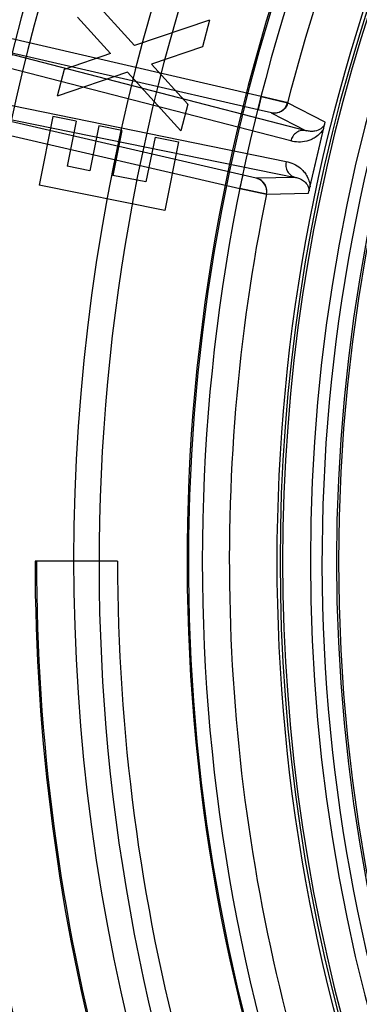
# Model space of a CAD drawing. Header units: millimetres. Extents: x 0 to 297, y 0 to 210.
# Tile 12 of 256: x 145.3103 to 145.3982, y 90.9555 to 91.2105. Entities that reach past the tile are written whole.
import ezdxf

# ---------------------------------------------------------------- set-up
doc = ezdxf.new("R2010")
doc.units = ezdxf.units.MM
doc.header["$LTSCALE"] = 16.335
doc.layers.get('0').update_dxf_attribs({"linetype": 'CONTINUOUS'})
doc.layers.add('01_GLOBAL', color=7, linetype='CONTINUOUS')
doc.layers.add('INTFCLR_144815', color=7, linetype='CONTINUOUS')

msp = doc.modelspace()

# ---------------------------------------------------------------- linework, layer by layer
at = {"color": 7, "linetype": 'Continuous'}
msp.add_circle((146.8548034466, 92.13446435), 2.66, dxfattribs=at)
at = {"color": 9, "linetype": 'Continuous'}
msp.add_arc((146.8548034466, 92.13446435), 2.6259090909, 182.9674534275, 267.0325465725, dxfattribs=at)
at = {"layer": '01_GLOBAL', "color": 7, "linetype": 'Continuous'}
msp.add_circle((146.8548034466, 92.13446435), 2.695, dxfattribs=at)
at = {"layer": 'INTFCLR_144815', "color": 6, "linetype": 'Continuous'}
for p, q in [((145.3400017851, 91.2037615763), (145.327046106, 91.2180528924)), ((145.3338244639, 91.20165794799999), (145.3252630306, 91.2111476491)), ((145.3594486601, 91.210352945), (145.3400017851, 91.2037615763)), ((145.3594486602, 91.2103529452), (145.3576589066, 91.2034477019)), ((145.3576589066, 91.2034477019), (145.3444093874, 91.1989265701)), ((145.3338244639, 91.20165794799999), (145.3217503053, 91.1975842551)), ((145.3217503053, 91.1975842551), (145.3199672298, 91.1906790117)), ((145.3538256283, 91.1886154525), (145.3444093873, 91.1989265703)), ((145.3382120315, 91.19685633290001), (145.3199672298, 91.1906790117)), ((145.3520291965, 91.18167013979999), (145.3382120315, 91.19685633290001)), ((145.3538256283, 91.1886154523), (145.3520291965, 91.18167013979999)), ((145.3188594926, 91.1853694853), (145.3152799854, 91.16760551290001)), ((145.3249232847, 91.1841473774), (145.3188594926, 91.1853694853)), ((145.3249232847, 91.1841473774), (145.3225859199, 91.1725340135)), ((145.3308067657, 91.18296533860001), (145.3284694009, 91.17135197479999)), ((145.3367570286, 91.1817632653), (145.3308067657, 91.18296533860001)), ((145.3367570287, 91.18176326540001), (145.3344196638, 91.1701499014)), ((145.3453184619, 91.1800402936), (145.3429810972, 91.16842692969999)), ((145.345318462, 91.18004029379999), (145.3514022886, 91.1788115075)), ((145.3514022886, 91.1788115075), (145.3478227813, 91.16104753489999)), ((145.3284694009, 91.17135197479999), (145.3225859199, 91.1725340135)), ((145.3429810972, 91.16842692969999), (145.3344196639, 91.1701499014)), ((145.3478227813, 91.16104753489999), (145.3152799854, 91.16760551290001)), ((145.3356077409, 91.0702686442), (145.3142460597, 91.0702686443))]:
    msp.add_line(p, q, dxfattribs=at)
at = {"layer": 'INTFCLR_144815', "color": 9, "linetype": 'Continuous'}
for p, q in [((145.3728228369, 91.19057544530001), (145.2923794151, 91.2091472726)), ((145.384503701, 91.18170906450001), (145.2915921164, 91.2057371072)), ((145.2915921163, 91.2057371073), (145.3720355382, 91.18716528)), ((145.3804811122, 91.1790458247), (145.2868746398, 91.20325357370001)), ((145.2845177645, 91.1930448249), (145.3792626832, 91.17376822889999)), ((145.3728228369, 91.19057544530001), (145.3720355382, 91.18716528)), ((145.2876690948, 91.1887446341), (145.3817106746, 91.169611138)), ((145.3681125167, 91.1701728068), (145.2876690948, 91.1887446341)), ((145.3720355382, 91.18716528), (145.375465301, 91.1863837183)), ((145.3893542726, 91.1839193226), (145.3796118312, 91.1888862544)), ((145.2868817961, 91.1853344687), (145.367325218, 91.1667626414)), ((145.3754374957, 91.1863496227), (145.3845037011, 91.18170906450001)), ((145.367325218, 91.1667626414), (145.3681125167, 91.1701728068)), ((145.3715277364, 91.16941459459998), (145.3681125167, 91.1701728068)), ((145.3817106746, 91.1696111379), (145.3715277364, 91.16941459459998)), ((145.3741675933, 91.1653046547), (145.3851013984, 91.16549810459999))]:
    msp.add_line(p, q, dxfattribs=at)
at = {"layer": 'INTFCLR_144815', "color": 7, "linetype": 'Continuous'}
for p, q in [((145.3797763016, 91.1888835), (145.372822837, 91.19057544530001)), ((145.3728228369, 91.19057544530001), (145.3796118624, 91.1888863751)), ((145.3851013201, 91.165498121), (145.389354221, 91.1839194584)), ((145.3872277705, 91.17470878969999), (145.3893542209, 91.1839194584)), ((145.3851013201, 91.1654981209), (145.3872277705, 91.17470878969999)), ((145.3741675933, 91.1653046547), (145.367325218, 91.1667626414)), ((145.3673252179, 91.1667626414), (145.3742230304, 91.165295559))]:
    msp.add_line(p, q, dxfattribs=at)
at = {"layer": 'INTFCLR_144815', "color": 6, "linetype": 'Continuous'}
msp.add_circle((145.8396077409, 91.0702686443), 0.4466793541, dxfattribs=at)
for centre, radius, start, end in [((145.8396077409, 91.0702686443), 0.6157754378, 313.9937911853, 154.5150993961), ((145.8396077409, 91.0702686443), 0.5947754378, 312.9543589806, 154.5144414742), ((145.8396077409, 91.0702686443), 0.5751005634, 108.7136429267, 257.7559644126), ((145.8396077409, 91.0702686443), 0.4627266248, 45.0000000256, 314.9999999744), ((145.8396077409, 91.0702686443), 0.4618985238, 44.999999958, 315.000000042), ((145.8396077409, 91.0702686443), 0.461229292, 44.99999997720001, 315.0000000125), ((145.8396077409, 91.0702686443), 0.4472794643, 47.86578076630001, 312.1342192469), ((145.8399207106, 91.06962084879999), 0.54782, 159.5360679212, 203.3367082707), ((145.8396077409, 91.0702686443), 0.5253616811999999, 180.0000000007, 210.0000000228), ((145.8396077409, 91.0702686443), 0.525, 180.0000000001, 210.0000000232), ((145.8396077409, 91.0702686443), 0.504, 180, 209.9999999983)]:
    msp.add_arc(centre, radius, start, end, dxfattribs=at)
at = {"layer": 'INTFCLR_144815', "color": 9, "linetype": 'Continuous'}
for centre, radius, start, end in [((145.8396077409, 91.0702686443), 0.4820383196, 52.2436298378, 307.7563701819), ((145.8396077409, 91.0702686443), 0.5712784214, 125.9035433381, 247.5002459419), ((145.8396077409, 91.0702686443), 0.4540564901, 52.5411294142, 307.4588705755), ((145.8396076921, 91.07026867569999), 0.5153551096, 125.9035433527, 247.5002459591), ((145.8396077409, 91.0702686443), 0.4856448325, 128.484146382, 209.9999999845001), ((145.8396077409, 91.0702686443), 0.4750435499, 138.4596802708, 165.5403197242), ((145.8399207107, 91.06962084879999), 0.5440554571, 159.6723536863, 203.1995351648), ((145.8399207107, 91.06962084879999), 0.5091034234, 159.7769988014, 203.0866188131), ((145.839607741, 91.0702686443), 0.485996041, 159.8720266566, 203.1279733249), ((145.8396077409, 91.0702686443), 0.4510440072, 159.8664381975, 203.1335617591), ((145.839607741, 91.0702686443), 0.47504355, 168.4596802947, 195.5403196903)]:
    msp.add_arc(centre, radius, start, end, dxfattribs=at)
at = {"layer": 'INTFCLR_144815', "color": 7, "linetype": 'Continuous'}
for centre, start, end in [((145.3762225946, 91.18976046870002), 257.0375950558, 345.5364809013), ((145.3707381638, 91.16600478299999), 348.4614528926, 76.96242808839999)]:
    msp.add_arc(centre, 0.0035001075, start, end, dxfattribs=at)
for points, knots in [([(145.3796656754, 91.1888702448), (145.3795018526, 91.1882345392), (145.3788802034, 91.1872016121), (145.3773068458, 91.18625262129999), (145.3760894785, 91.1861987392), (145.3754374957, 91.1863496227)], [0, 0, 0, 0, 0.3652834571, 0.6276282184, 1, 1, 1, 1]), ([(145.3742230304, 91.165295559), (145.3743544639, 91.1659387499), (145.374248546, 91.1671396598), (145.3732504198, 91.1686823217), (145.3721798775, 91.1692644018), (145.3715277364, 91.16941459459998)], [0, 0, 0, 0, 0.3652866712, 0.6276297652, 1, 1, 1, 1])]:
    msp.add_open_spline(points, degree=3, knots=knots, dxfattribs=at)
at = {"layer": 'INTFCLR_144815', "color": 9, "linetype": 'Continuous'}
for points, knots in [([(145.3845037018, 91.1817090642), (145.3840989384, 91.1818012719), (145.3832012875, 91.1818240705), (145.3819266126, 91.1813078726), (145.3809452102, 91.18031911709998), (145.3805802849, 91.1794703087), (145.3804811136, 91.1790458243)], [0, 0, 0, 0, 0.2341584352, 0.4914350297, 0.7541194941, 1, 1, 1, 1]), ([(145.3889582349, 91.18220444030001), (145.3884492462, 91.1813173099), (145.3873896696, 91.1802219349), (145.3857563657, 91.1793633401), (145.3843023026, 91.1788803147), (145.3825198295, 91.178684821), (145.3811348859, 91.1788767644), (145.3804811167, 91.1790458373)], [0, 0, 0, 0, 0.3172302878, 0.4504430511, 0.5708009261, 0.7905517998, 1, 1, 1, 1]), ([(145.3892059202, 91.183277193), (145.3889917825, 91.1828663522), (145.3882831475, 91.18207723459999), (145.386934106, 91.18155032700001), (145.3856153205, 91.18147845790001), (145.3848620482, 91.1816081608), (145.3845037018, 91.1817090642)], [0, 0, 0, 0, 0.2611422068, 0.5731677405, 0.7901600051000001, 1, 1, 1, 1]), ([(145.3792626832, 91.17376822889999), (145.3790657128, 91.1729047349), (145.3792793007, 91.1714103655), (145.3804900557, 91.17008097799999), (145.3813064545, 91.16970569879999), (145.3817106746, 91.169611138)], [0, 0, 0, 0, 0.5041043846, 0.7637162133, 1, 1, 1, 1]), ([(145.3792626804, 91.1737682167), (145.3799244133, 91.1736302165), (145.3812554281, 91.1732003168), (145.3827693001, 91.1722412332), (145.3838627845, 91.1711731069), (145.3849544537, 91.16968659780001), (145.3854284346, 91.16823611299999), (145.3854972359, 91.16721296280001)], [0, 0, 0, 0, 0.2096612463, 0.4295014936, 0.5490369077, 0.6819391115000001, 1, 1, 1, 1]), ([(145.3817106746, 91.169611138), (145.3820773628, 91.1695446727), (145.3828114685, 91.16933144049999), (145.3838572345, 91.1687462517), (145.3848642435, 91.1677463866), (145.3852340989, 91.16672604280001), (145.3852496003, 91.1661402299)], [0, 0, 0, 0, 0.2102226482, 0.4274669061, 0.6694219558, 1, 1, 1, 1])]:
    msp.add_open_spline(points, degree=3, knots=knots, dxfattribs=at)

doc.saveas('drawing.dxf')
